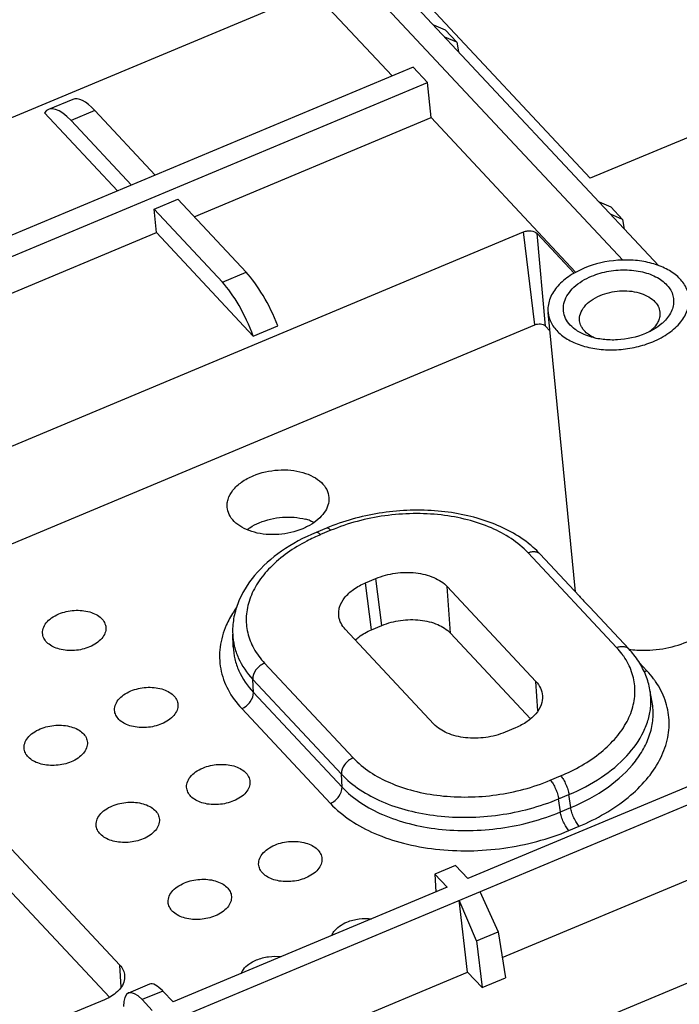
# Model space of a CAD drawing. Header units: millimetres. Extents: x 581 to 1163, y 50 to 458.
# Tile 24 of 29: x 1056 to 1078, y 166 to 199. Entities that reach past the tile are written whole.
import ezdxf

# ---------------------------------------------------------------- set-up
doc = ezdxf.new("R2010")
doc.units = ezdxf.units.MM
doc.header["$LTSCALE"] = 30.734
doc.layers.get('0').update_dxf_attribs({"linetype": 'CONTINUOUS'})
for name, color, linetype in [('CHAMFER', 7, 'CONTINUOUS'), ('DRAFTS', 7, 'CONTINUOUS'), ('ROUNDS', 7, 'CONTINUOUS')]:
    doc.layers.add(name, color=color, linetype=linetype)

msp = doc.modelspace()

# ---------------------------------------------------------------- linework, layer by layer
at = {"color": 7, "linetype": 'Continuous'}
for p, q in [((1010.865, 177.474), (1065.148, 200.209)), ((1057.404, 196.719), (1056.586, 196.377)), ((1018.302, 169.517), (1072.585, 192.253)), ((1072.958, 189.124), (1072.585, 192.253)), ((1073.317, 189.083), (1073.039, 192.201)), ((1020.508, 167.156), (1072.958, 189.124)), ((1059.988, 166.906), (1059.28, 166.609))]:
    msp.add_line(p, q, dxfattribs=at)
for points, knots in [([(1072.585, 192.253), (1072.624, 192.269), (1072.709, 192.291), (1072.867, 192.295), (1072.989, 192.254), (1073.039, 192.201)], [0, 0, 0, 0, 0.269353, 0.541714, 1, 1, 1, 1]), ([(1072.958, 189.124), (1073.02, 189.15), (1073.148, 189.169), (1073.278, 189.125), (1073.317, 189.083)], [0, 0, 0, 0, 0.539783, 1, 1, 1, 1])]:
    msp.add_open_spline(points, degree=3, knots=knots, dxfattribs=at)
at = {"layer": 'CHAMFER', "color": 7, "linetype": 'Continuous'}
for points, knots in [([(1074.32, 188.971), (1074.242, 189.029), (1074.103, 189.157), (1073.962, 189.393), (1073.909, 189.652), (1073.948, 189.916), (1074.076, 190.17), (1074.361, 190.495), (1074.66, 190.67), (1074.876, 190.761)], [0, 0, 0, 0, 0.123964, 0.236951, 0.344396, 0.45362, 0.571301, 0.70146, 1, 1, 1, 1]), ([(1074.876, 190.761), (1075.062, 190.839), (1075.458, 190.952), (1076.066, 190.995), (1076.645, 190.915), (1077.138, 190.717), (1077.448, 190.452), (1077.589, 190.202), (1077.64, 190.007), (1077.638, 189.805), (1077.56, 189.53), (1077.428, 189.347), (1077.322, 189.24)], [0, 0, 0, 0, 0.149467, 0.302136, 0.447991, 0.578747, 0.6909, 0.741453, 0.789961, 0.838379, 0.888679, 1, 1, 1, 1]), ([(1074.472, 189.253), (1074.462, 189.334), (1074.483, 189.512), (1074.627, 189.755), (1074.861, 189.963), (1075.056, 190.068), (1075.163, 190.113)], [0, 0, 0, 0, 0.208895, 0.439626, 0.703701, 1, 1, 1, 1]), ([(1075.163, 190.113), (1075.37, 190.199), (1075.81, 190.297), (1076.361, 190.254), (1076.744, 190.109), (1076.966, 189.958), (1077.12, 189.77), (1077.167, 189.621), (1077.174, 189.549)], [0, 0, 0, 0, 0.286411, 0.567205, 0.693698, 0.806817, 0.907323, 1, 1, 1, 1]), ([(1077.174, 189.549), (1077.179, 189.501), (1077.175, 189.401), (1077.145, 189.305), (1077.125, 189.259)], [0, 0, 0, 0, 0.48942, 1, 1, 1, 1]), ([(1074.551, 189.028), (1074.541, 189.046), (1074.503, 189.116), (1074.479, 189.194), (1074.472, 189.253)], [0, 0, 0, 0, 0.256937, 1, 1, 1, 1]), ([(1077.125, 189.259), (1077.115, 189.236), (1077.068, 189.143), (1077.003, 189.06), (1076.947, 189.003)], [0, 0, 0, 0, 0.236952, 1, 1, 1, 1]), ([(1077.322, 189.24), (1077.296, 189.214), (1077.185, 189.11), (1077.059, 189.022), (1076.959, 188.964)], [0, 0, 0, 0, 0.23833, 1, 1, 1, 1]), ([(1074.812, 188.727), (1074.766, 188.742), (1074.593, 188.804), (1074.428, 188.891), (1074.32, 188.971)], [0, 0, 0, 0, 0.264793, 1, 1, 1, 1]), ([(1074.757, 188.807), (1074.736, 188.823), (1074.657, 188.887), (1074.589, 188.965), (1074.551, 189.028)], [0, 0, 0, 0, 0.264511, 1, 1, 1, 1]), ([(1074.995, 188.674), (1074.973, 188.683), (1074.89, 188.721), (1074.811, 188.768), (1074.757, 188.807)], [0, 0, 0, 0, 0.260732, 1, 1, 1, 1]), ([(1076.684, 188.827), (1076.388, 188.702), (1075.903, 188.598), (1075.267, 188.616), (1074.957, 188.68), (1074.812, 188.727)], [0, 0, 0, 0, 0.506084, 0.759901, 1, 1, 1, 1]), ([(1076.959, 188.964), (1076.938, 188.951), (1076.848, 188.901), (1076.756, 188.856), (1076.684, 188.827)], [0, 0, 0, 0, 0.24516, 1, 1, 1, 1]), ([(1076.947, 189.003), (1076.937, 188.993), (1076.895, 188.953), (1076.85, 188.916), (1076.815, 188.889)], [0, 0, 0, 0, 0.243346, 1, 1, 1, 1])]:
    msp.add_open_spline(points, degree=3, knots=knots, dxfattribs=at)
at = {"layer": 'DRAFTS', "color": 7, "linetype": 'Continuous'}
for p, q in [((1077.124, 191.121), (1055.843, 213.891)), ((1058.065, 210.418), (1075.929, 191.306)), ((1058.299, 208.053), (1068.155, 197.507)), ((1074.831, 194.06), (1068.559, 200.771)), ((1069.546, 199.233), (1069.942, 199.066)), ((1070.337, 198.644), (1069.942, 199.066)), ((1070.337, 198.644), (1069.931, 198.815)), ((1070.337, 198.644), (1070.396, 198.319)), ((1085.145, 198.38), (1074.831, 194.06)), ((1068.866, 197.805), (1013.526, 174.627)), ((1068.866, 197.805), (1069.351, 197.286)), ((1014.011, 174.108), (1069.351, 197.286)), ((1069.468, 196.103), (1069.351, 197.286)), ((1056.449, 196.266), (1058.909, 193.635)), ((1058.148, 196.342), (1057.35, 196.008)), ((1060.181, 194.167), (1058.148, 196.342)), ((1061.494, 192.763), (1069.468, 196.103)), ((1069.468, 196.103), (1074.336, 190.894)), ((1057.35, 196.008), (1059.383, 193.833)), ((1060.144, 193.019), (1060.942, 193.353)), ((1063.242, 190.892), (1060.942, 193.353)), ((1075.125, 193.265), (1075.521, 193.098)), ((1075.916, 192.675), (1075.521, 193.098)), ((1060.222, 192.23), (1060.144, 193.019)), ((1060.144, 193.019), (1062.444, 190.558)), ((1075.916, 192.675), (1075.51, 192.847)), ((1075.916, 192.675), (1075.975, 192.351)), ((1051.92, 188.753), (1060.222, 192.23)), ((1060.222, 192.23), (1063.483, 188.74)), ((1073.039, 192.201), (1074.288, 190.864)), ((1062.444, 190.558), (1063.242, 190.892)), ((1074.332, 180.124), (1073.407, 189.544)), ((1063.483, 188.74), (1064.312, 189.088)), ((1073.317, 189.083), (1073.468, 188.922)), ((1067.264, 180.432), (1067.612, 180.578)), ((1067.815, 178.995), (1067.612, 180.578)), ((1067.467, 178.849), (1067.264, 180.432)), ((1070.014, 180.304), (1072.997, 177.112)), ((1070.123, 178.732), (1070.014, 180.304)), ((1069.564, 175.674), (1066.581, 178.866)), ((1067.467, 178.849), (1067.815, 178.995)), ((1062.806, 178.272), (1062.789, 178.701)), ((1070.123, 178.732), (1072.819, 175.847)), ((1076.738, 177.466), (1076.482, 177.74)), ((1073.066, 176.118), (1072.997, 177.112)), ((1076.914, 176.406), (1076.839, 176.83)), ((1072.315, 175.546), (1071.966, 175.4)), ((1052.68, 174.301), (1058.986, 167.553)), ((1080.035, 174.375), (1070.703, 170.466)), ((1040.541, 157.223), (1080.445, 173.936)), ((1092.656, 173.046), (1034.343, 148.622)), ((1052.788, 172.729), (1058.641, 166.467)), ((1071.866, 167.805), (1080.729, 171.517)), ((1070.294, 170.903), (1069.598, 170.612)), ((1070.703, 170.466), (1070.294, 170.903)), ((1069.598, 170.612), (1070.007, 170.174)), ((1069.598, 170.612), (1069.632, 170.018)), ((1070.007, 170.174), (1060.78, 166.31)), ((1071.113, 170.029), (1071.728, 168.678)), ((1071, 168.373), (1070.415, 169.738)), ((1070.7, 167.317), (1070.415, 169.738)), ((1071, 168.373), (1071.728, 168.678)), ((1071.728, 168.678), (1071.973, 167.128)), ((1071, 168.373), (1071.185, 166.798)), ((1059.037, 166.813), (1058.986, 167.553)), ((1061.943, 163.649), (1070.7, 167.317)), ((1070.7, 167.317), (1071.185, 166.798)), ((1071.185, 166.798), (1071.973, 167.128)), ((1060.434, 166.679), (1059.738, 166.388)), ((1060.78, 166.31), (1060.434, 166.679)), ((1058.477, 166.387), (1056.577, 165.591)), ((1059.738, 166.388), (1060.083, 166.018))]:
    msp.add_line(p, q, dxfattribs=at)
for centre, radius, start, end in [((1064.756, 180.722), 1.915, 70.325, 75.24), ((1076.609, 181.771), 3.613, 262.4559, 266.5875)]:
    msp.add_arc(centre, radius, start, end, dxfattribs=at)
for centre, major_axis, ratio, start_param, end_param in [((1058.398, 194.425), (-0.997, 2.293), 0.320059, -0.73339, -0.00469), ((1057.524, 194.059), (-0.934, 2.319), 0.341997, -0.724252, 0.203044), ((1063.492, 188.976), (-0.997, 2.293), 0.320059, -1.660685, -0.73339), ((1062.617, 188.609), (-0.934, 2.319), 0.341997, -1.651547, -0.724252), ((1060.584, 165.529), (-0.598, 1.376), 0.320059, -0.73339, -0.004437), ((1059.842, 165.219), (-0.56, 1.392), 0.341997, -0.724252, 0.706918)]:
    msp.add_ellipse(centre, major_axis=major_axis, ratio=ratio, start_param=start_param, end_param=end_param, dxfattribs=at)
for points, knots in [([(1078.151, 190.064), (1078.136, 190.19), (1078.049, 190.448), (1077.774, 190.774), (1077.382, 191.033), (1076.896, 191.214), (1076.344, 191.309), (1075.568, 191.314), (1074.982, 191.183), (1074.622, 191.032)], [0, 0, 0, 0, 0.092634, 0.193358, 0.306668, 0.433185, 0.570546, 0.714462, 1, 1, 1, 1]), ([(1074.622, 191.032), (1074.437, 190.954), (1074.097, 190.773), (1073.688, 190.413), (1073.472, 190.053), (1073.402, 189.759), (1073.4, 189.614), (1073.407, 189.544)], [0, 0, 0, 0, 0.295479, 0.559223, 0.790081, 0.896609, 1, 1, 1, 1]), ([(1076.938, 188.555), (1077.126, 188.634), (1077.469, 188.817), (1077.88, 189.183), (1078.095, 189.549), (1078.161, 189.847), (1078.16, 189.993), (1078.151, 190.064)], [0, 0, 0, 0, 0.29596, 0.559649, 0.790104, 0.89652, 1, 1, 1, 1]), ([(1073.407, 189.544), (1073.419, 189.417), (1073.502, 189.157), (1073.772, 188.825), (1074.163, 188.562), (1074.65, 188.377), (1075.204, 188.279), (1075.793, 188.273), (1076.381, 188.361), (1076.759, 188.48), (1076.938, 188.555)], [0, 0, 0, 0, 0.092497, 0.192822, 0.305724, 0.43197, 0.569242, 0.713224, 0.858681, 1, 1, 1, 1]), ([(1063.481, 184.039), (1063.745, 184.149), (1064.174, 184.244), (1064.743, 184.237), (1065.145, 184.163), (1065.497, 184.026), (1065.777, 183.83), (1065.968, 183.586), (1066.021, 183.395), (1066.027, 183.303)], [0, 0, 0, 0, 0.286969, 0.431373, 0.56883, 0.694954, 0.807496, 0.907453, 1, 1, 1, 1]), ([(1062.609, 182.928), (1062.601, 182.98), (1062.597, 183.087), (1062.64, 183.306), (1062.792, 183.576), (1063.091, 183.846), (1063.343, 183.981), (1063.481, 184.039)], [0, 0, 0, 0, 0.103661, 0.209925, 0.439734, 0.703355, 1, 1, 1, 1]), ([(1066.027, 183.303), (1066.033, 183.217), (1066.009, 183.034), (1065.876, 182.778), (1065.66, 182.547), (1065.477, 182.421), (1065.376, 182.364)], [0, 0, 0, 0, 0.21543, 0.448913, 0.709731, 1, 1, 1, 1]), ([(1065.149, 182.253), (1064.893, 182.146), (1064.476, 182.052), (1063.922, 182.053), (1063.527, 182.118), (1063.178, 182.245), (1062.894, 182.427), (1062.692, 182.656), (1062.623, 182.839), (1062.609, 182.928)], [0, 0, 0, 0, 0.284666, 0.428247, 0.565541, 0.692282, 0.806053, 0.907248, 1, 1, 1, 1]), ([(1063.27, 182.222), (1063.301, 182.245), (1063.431, 182.336), (1063.573, 182.41), (1063.684, 182.456)], [0, 0, 0, 0, 0.23974, 1, 1, 1, 1]), ([(1063.684, 182.456), (1063.929, 182.559), (1064.453, 182.678), (1064.991, 182.64), (1065.244, 182.573)], [0, 0, 0, 0, 0.504106, 1, 1, 1, 1]), ([(1065.4, 182.525), (1065.412, 182.52), (1065.458, 182.503), (1065.503, 182.484), (1065.536, 182.469)], [0, 0, 0, 0, 0.253904, 1, 1, 1, 1]), ([(1065.376, 182.364), (1065.358, 182.354), (1065.284, 182.314), (1065.208, 182.278), (1065.149, 182.253)], [0, 0, 0, 0, 0.245832, 1, 1, 1, 1]), ([(1067.612, 180.578), (1067.821, 180.665), (1068.267, 180.783), (1068.939, 180.795), (1069.549, 180.65), (1069.891, 180.435), (1070.014, 180.304)], [0, 0, 0, 0, 0.267531, 0.53806, 0.787534, 1, 1, 1, 1]), ([(1066.366, 179.288), (1066.358, 179.341), (1066.353, 179.451), (1066.397, 179.677), (1066.554, 179.955), (1066.863, 180.233), (1067.121, 180.372), (1067.264, 180.432)], [0, 0, 0, 0, 0.103656, 0.209921, 0.439759, 0.703324, 1, 1, 1, 1]), ([(1074.454, 179.993), (1074.459, 179.988), (1074.478, 179.967), (1074.497, 179.945), (1074.512, 179.929)], [0, 0, 0, 0, 0.227137, 1, 1, 1, 1]), ([(1074.512, 179.929), (1074.557, 179.879), (1074.656, 179.771), (1074.76, 179.666), (1074.815, 179.607)], [0, 0, 0, 0, 0.451483, 1, 1, 1, 1]), ([(1056.933, 179.383), (1057.097, 179.451), (1057.448, 179.529), (1057.886, 179.492), (1058.188, 179.374), (1058.362, 179.253), (1058.48, 179.1), (1058.514, 178.982), (1058.517, 178.924)], [0, 0, 0, 0, 0.28732, 0.568428, 0.694677, 0.807307, 0.907341, 1, 1, 1, 1]), ([(1056.391, 178.693), (1056.381, 178.757), (1056.394, 178.9), (1056.505, 179.095), (1056.691, 179.263), (1056.847, 179.347), (1056.933, 179.383)], [0, 0, 0, 0, 0.208876, 0.438977, 0.703068, 1, 1, 1, 1]), ([(1066.581, 178.866), (1066.525, 178.926), (1066.429, 179.057), (1066.378, 179.212), (1066.366, 179.288)], [0, 0, 0, 0, 0.516108, 1, 1, 1, 1]), ([(1067.815, 178.995), (1068.016, 179.079), (1068.444, 179.192), (1069.09, 179.204), (1069.676, 179.065), (1070.005, 178.858), (1070.123, 178.732)], [0, 0, 0, 0, 0.267531, 0.53806, 0.787534, 1, 1, 1, 1]), ([(1058.517, 178.924), (1058.521, 178.862), (1058.498, 178.726), (1058.384, 178.543), (1058.202, 178.386), (1058.053, 178.306), (1057.971, 178.272)], [0, 0, 0, 0, 0.209115, 0.440818, 0.705105, 1, 1, 1, 1]), ([(1066.918, 178.504), (1066.955, 178.539), (1067.121, 178.679), (1067.314, 178.785), (1067.467, 178.849)], [0, 0, 0, 0, 0.2346, 1, 1, 1, 1]), ([(1057.971, 178.272), (1057.811, 178.205), (1057.47, 178.128), (1057.043, 178.159), (1056.744, 178.267), (1056.567, 178.38), (1056.442, 178.523), (1056.4, 178.637), (1056.391, 178.693)], [0, 0, 0, 0, 0.285002, 0.565184, 0.692037, 0.805898, 0.907158, 1, 1, 1, 1]), ([(1076.394, 178.164), (1076.685, 178.147), (1077.268, 178.178), (1077.83, 178.335), (1078.094, 178.445)], [0, 0, 0, 0, 0.504698, 1, 1, 1, 1]), ([(1059.359, 176.787), (1059.523, 176.856), (1059.873, 176.934), (1060.311, 176.897), (1060.613, 176.779), (1060.788, 176.658), (1060.906, 176.505), (1060.939, 176.386), (1060.943, 176.329)], [0, 0, 0, 0, 0.28732, 0.568428, 0.694677, 0.807307, 0.907341, 1, 1, 1, 1]), ([(1072.997, 177.112), (1073.061, 177.044), (1073.167, 176.894), (1073.214, 176.715), (1073.219, 176.628)], [0, 0, 0, 0, 0.516433, 1, 1, 1, 1]), ([(1058.817, 176.097), (1058.807, 176.162), (1058.819, 176.304), (1058.931, 176.5), (1059.117, 176.668), (1059.273, 176.752), (1059.359, 176.787)], [0, 0, 0, 0, 0.208876, 0.438977, 0.703068, 1, 1, 1, 1]), ([(1073.219, 176.628), (1073.226, 176.524), (1073.189, 176.299), (1072.998, 175.996), (1072.698, 175.735), (1072.45, 175.603), (1072.315, 175.546)], [0, 0, 0, 0, 0.209097, 0.440851, 0.704921, 1, 1, 1, 1]), ([(1060.943, 176.329), (1060.947, 176.266), (1060.924, 176.131), (1060.809, 175.948), (1060.628, 175.791), (1060.478, 175.711), (1060.397, 175.677)], [0, 0, 0, 0, 0.209115, 0.440818, 0.705105, 1, 1, 1, 1]), ([(1060.397, 175.677), (1060.237, 175.61), (1059.896, 175.533), (1059.469, 175.563), (1059.17, 175.672), (1058.993, 175.785), (1058.867, 175.928), (1058.825, 176.042), (1058.817, 176.097)], [0, 0, 0, 0, 0.285002, 0.565184, 0.692037, 0.805898, 0.907158, 1, 1, 1, 1]), ([(1055.77, 174.822), (1055.76, 174.886), (1055.773, 175.029), (1055.884, 175.224), (1056.07, 175.392), (1056.227, 175.476), (1056.312, 175.512)], [0, 0, 0, 0, 0.208876, 0.438977, 0.703068, 1, 1, 1, 1]), ([(1056.312, 175.512), (1056.477, 175.58), (1056.827, 175.658), (1057.265, 175.621), (1057.567, 175.503), (1057.741, 175.382), (1057.86, 175.229), (1057.893, 175.111), (1057.896, 175.053)], [0, 0, 0, 0, 0.28732, 0.568428, 0.694677, 0.807307, 0.907341, 1, 1, 1, 1]), ([(1071.966, 175.4), (1071.758, 175.313), (1071.312, 175.196), (1070.639, 175.183), (1070.029, 175.328), (1069.687, 175.543), (1069.564, 175.674)], [0, 0, 0, 0, 0.267531, 0.53806, 0.787534, 1, 1, 1, 1]), ([(1057.35, 174.401), (1057.191, 174.334), (1056.85, 174.257), (1056.423, 174.288), (1056.123, 174.396), (1055.947, 174.509), (1055.821, 174.652), (1055.779, 174.766), (1055.77, 174.822)], [0, 0, 0, 0, 0.285002, 0.565184, 0.692037, 0.805898, 0.907158, 1, 1, 1, 1]), ([(1057.896, 175.053), (1057.9, 174.991), (1057.878, 174.855), (1057.763, 174.673), (1057.582, 174.515), (1057.432, 174.435), (1057.35, 174.401)], [0, 0, 0, 0, 0.209115, 0.440818, 0.705105, 1, 1, 1, 1]), ([(1061.242, 173.502), (1061.232, 173.567), (1061.245, 173.709), (1061.356, 173.905), (1061.542, 174.073), (1061.698, 174.156), (1061.784, 174.192)], [0, 0, 0, 0, 0.208876, 0.438977, 0.703068, 1, 1, 1, 1]), ([(1061.784, 174.192), (1061.948, 174.261), (1062.299, 174.339), (1062.737, 174.302), (1063.039, 174.184), (1063.213, 174.062), (1063.331, 173.91), (1063.365, 173.791), (1063.368, 173.734)], [0, 0, 0, 0, 0.28732, 0.568428, 0.694677, 0.807307, 0.907341, 1, 1, 1, 1]), ([(1062.822, 173.082), (1062.662, 173.015), (1062.321, 172.938), (1061.894, 172.968), (1061.595, 173.077), (1061.418, 173.19), (1061.293, 173.333), (1061.251, 173.447), (1061.242, 173.502)], [0, 0, 0, 0, 0.285002, 0.565184, 0.692037, 0.805898, 0.907158, 1, 1, 1, 1]), ([(1063.368, 173.734), (1063.372, 173.671), (1063.349, 173.536), (1063.235, 173.353), (1063.053, 173.196), (1062.904, 173.116), (1062.822, 173.082)], [0, 0, 0, 0, 0.209115, 0.440818, 0.705105, 1, 1, 1, 1]), ([(1058.196, 172.226), (1058.186, 172.291), (1058.198, 172.433), (1058.31, 172.629), (1058.496, 172.797), (1058.652, 172.881), (1058.738, 172.917)], [0, 0, 0, 0, 0.208876, 0.438977, 0.703068, 1, 1, 1, 1]), ([(1058.738, 172.917), (1058.902, 172.985), (1059.253, 173.063), (1059.69, 173.026), (1059.993, 172.908), (1060.167, 172.787), (1060.285, 172.634), (1060.318, 172.516), (1060.322, 172.458)], [0, 0, 0, 0, 0.28732, 0.568428, 0.694677, 0.807307, 0.907341, 1, 1, 1, 1]), ([(1059.776, 171.806), (1059.616, 171.739), (1059.275, 171.662), (1058.848, 171.693), (1058.549, 171.801), (1058.372, 171.914), (1058.247, 172.057), (1058.204, 172.171), (1058.196, 172.226)], [0, 0, 0, 0, 0.285002, 0.565184, 0.692037, 0.805898, 0.907158, 1, 1, 1, 1]), ([(1060.322, 172.458), (1060.326, 172.395), (1060.303, 172.26), (1060.188, 172.077), (1060.007, 171.92), (1059.858, 171.84), (1059.776, 171.806)], [0, 0, 0, 0, 0.209115, 0.440818, 0.705105, 1, 1, 1, 1]), ([(1063.668, 170.907), (1063.658, 170.972), (1063.67, 171.114), (1063.782, 171.31), (1063.968, 171.478), (1064.124, 171.561), (1064.21, 171.597)], [0, 0, 0, 0, 0.208876, 0.438977, 0.703068, 1, 1, 1, 1]), ([(1064.21, 171.597), (1064.374, 171.666), (1064.724, 171.744), (1065.162, 171.707), (1065.464, 171.589), (1065.639, 171.467), (1065.757, 171.315), (1065.79, 171.196), (1065.794, 171.139)], [0, 0, 0, 0, 0.28732, 0.568428, 0.694677, 0.807307, 0.907341, 1, 1, 1, 1]), ([(1065.248, 170.487), (1065.088, 170.42), (1064.747, 170.343), (1064.32, 170.373), (1064.021, 170.482), (1063.844, 170.595), (1063.719, 170.738), (1063.676, 170.851), (1063.668, 170.907)], [0, 0, 0, 0, 0.285002, 0.565184, 0.692037, 0.805898, 0.907158, 1, 1, 1, 1]), ([(1065.794, 171.139), (1065.798, 171.076), (1065.775, 170.941), (1065.66, 170.758), (1065.479, 170.6), (1065.329, 170.521), (1065.248, 170.487)], [0, 0, 0, 0, 0.209115, 0.440818, 0.705105, 1, 1, 1, 1]), ([(1060.621, 169.631), (1060.611, 169.696), (1060.624, 169.838), (1060.735, 170.034), (1060.921, 170.202), (1061.078, 170.286), (1061.163, 170.321)], [0, 0, 0, 0, 0.208876, 0.438977, 0.703068, 1, 1, 1, 1]), ([(1061.163, 170.321), (1061.328, 170.39), (1061.678, 170.468), (1062.116, 170.431), (1062.418, 170.313), (1062.592, 170.191), (1062.711, 170.039), (1062.744, 169.92), (1062.747, 169.863)], [0, 0, 0, 0, 0.28732, 0.568428, 0.694677, 0.807307, 0.907341, 1, 1, 1, 1]), ([(1062.747, 169.863), (1062.751, 169.8), (1062.729, 169.665), (1062.614, 169.482), (1062.433, 169.325), (1062.283, 169.245), (1062.201, 169.211)], [0, 0, 0, 0, 0.209115, 0.440818, 0.705105, 1, 1, 1, 1]), ([(1062.201, 169.211), (1062.042, 169.144), (1061.701, 169.067), (1061.274, 169.097), (1060.974, 169.206), (1060.798, 169.319), (1060.672, 169.462), (1060.63, 169.576), (1060.621, 169.631)], [0, 0, 0, 0, 0.285002, 0.565184, 0.692037, 0.805898, 0.907158, 1, 1, 1, 1]), ([(1066.123, 168.549), (1066.142, 168.596), (1066.211, 168.716), (1066.384, 168.877), (1066.546, 168.965), (1066.635, 169.002)], [0, 0, 0, 0, 0.217374, 0.584412, 1, 1, 1, 1]), ([(1066.635, 169.002), (1066.765, 169.056), (1067.041, 169.128), (1067.327, 169.131), (1067.467, 169.113)], [0, 0, 0, 0, 0.497859, 1, 1, 1, 1]), ([(1063.589, 167.726), (1063.718, 167.781), (1063.995, 167.852), (1064.281, 167.855), (1064.421, 167.837)], [0, 0, 0, 0, 0.497859, 1, 1, 1, 1]), ([(1058.986, 167.553), (1059.033, 167.503), (1059.112, 167.391), (1059.147, 167.258), (1059.151, 167.193)], [0, 0, 0, 0, 0.516433, 1, 1, 1, 1]), ([(1063.077, 167.274), (1063.095, 167.321), (1063.165, 167.44), (1063.338, 167.601), (1063.5, 167.689), (1063.589, 167.726)], [0, 0, 0, 0, 0.217374, 0.584412, 1, 1, 1, 1]), ([(1059.151, 167.193), (1059.156, 167.121), (1059.133, 166.967), (1059.056, 166.833), (1059.008, 166.77)], [0, 0, 0, 0, 0.476974, 1, 1, 1, 1]), ([(1059.008, 166.77), (1058.977, 166.73), (1058.829, 166.568), (1058.634, 166.453), (1058.477, 166.387)], [0, 0, 0, 0, 0.227908, 1, 1, 1, 1])]:
    msp.add_open_spline(points, degree=3, knots=knots, dxfattribs=at)
at = {"layer": 'ROUNDS', "color": 7, "linetype": 'Continuous'}
for p, q in [((1065.945, 182.274), (1065.597, 182.128)), ((1066.096, 182.2), (1065.748, 182.054)), ((1075.717, 178.251), (1072.733, 181.443)), ((1074.455, 179.992), (1073.141, 181.398)), ((1076.124, 178.206), (1074.815, 179.607)), ((1063.861, 177.727), (1066.845, 174.535)), ((1063.467, 177.179), (1066.45, 173.987)), ((1063.488, 176.741), (1063.467, 177.179)), ((1063.488, 176.741), (1066.472, 173.549)), ((1063.094, 176.193), (1066.077, 173.001)), ((1066.472, 173.549), (1066.45, 173.987)), ((1073.482, 173.779), (1073.83, 173.924)), ((1073.765, 173.153), (1074.113, 173.299)), ((1074.174, 172.857), (1074.113, 173.299)), ((1073.825, 172.711), (1073.765, 173.153)), ((1073.825, 172.711), (1074.174, 172.857)), ((1074.108, 172.085), (1074.456, 172.231))]:
    msp.add_line(p, q, dxfattribs=at)
for centre, radius, start, end in [((1068.674, 175.757), 7.065, 111.7992, 112.724), ((1068.176, 176.252), 6.289, 112.7105, 117.3436), ((1070.453, 178.852), 3.703, 48.5061, 50.4523), ((1070.645, 179.063), 3.418, 43.0894, 48.5705), ((1074.379, 176.388), 2.499, 10.176, 21.6454), ((1074.74, 176.455), 2.132, 5.4229, 10.1145), ((1074.707, 176.454), 2.165, 355.2603, 5.3725)]:
    msp.add_arc(centre, radius, start, end, dxfattribs=at)
for points, knots in [([(1072.811, 181.707), (1072.405, 182.043), (1071.665, 182.433), (1070.589, 182.736), (1069.387, 182.912), (1067.834, 182.861), (1066.623, 182.546), (1066.051, 182.317)], [0, 0, 0, 0, 0.22387, 0.34624, 0.474095, 0.738417, 1, 1, 1, 1]), ([(1072.733, 181.443), (1072.394, 181.806), (1071.71, 182.236), (1070.684, 182.579), (1069.795, 182.739), (1068.858, 182.782), (1067.601, 182.685), (1066.673, 182.441), (1066.096, 182.2)], [0, 0, 0, 0, 0.212212, 0.333234, 0.46206, 0.596232, 0.732788, 1, 1, 1, 1]), ([(1065.597, 182.128), (1065.189, 181.957), (1064.435, 181.556), (1063.509, 180.746), (1062.997, 179.922), (1062.804, 179.226), (1062.781, 178.874), (1062.789, 178.701)], [0, 0, 0, 0, 0.282551, 0.541154, 0.777145, 0.889525, 1, 1, 1, 1]), ([(1065.748, 182.054), (1065.734, 182.068), (1065.708, 182.093), (1065.661, 182.126), (1065.618, 182.137), (1065.597, 182.128)], [0, 0, 0, 0, 0.337894, 0.614465, 1, 1, 1, 1]), ([(1066.096, 182.2), (1066.083, 182.214), (1066.056, 182.239), (1066.009, 182.272), (1065.966, 182.283), (1065.945, 182.274)], [0, 0, 0, 0, 0.337894, 0.614465, 1, 1, 1, 1]), ([(1065.287, 181.839), (1064.838, 181.606), (1064.223, 181.184), (1063.626, 180.457), (1063.343, 179.897), (1063.22, 179.317), (1063.268, 178.741), (1063.484, 178.194), (1063.723, 177.875), (1063.861, 177.727)], [0, 0, 0, 0, 0.295965, 0.427095, 0.54752, 0.660137, 0.769552, 0.881251, 1, 1, 1, 1]), ([(1072.733, 181.443), (1072.771, 181.459), (1072.847, 181.482), (1072.961, 181.487), (1073.064, 181.461), (1073.119, 181.421), (1073.141, 181.398)], [0, 0, 0, 0, 0.283293, 0.543003, 0.778862, 1, 1, 1, 1]), ([(1062.91, 179.593), (1062.876, 179.545), (1062.749, 179.356), (1062.64, 179.155), (1062.572, 179)], [0, 0, 0, 0, 0.257288, 1, 1, 1, 1]), ([(1062.572, 179), (1062.47, 178.767), (1062.329, 178.281), (1062.348, 177.523), (1062.607, 176.802), (1062.914, 176.385), (1063.094, 176.193)], [0, 0, 0, 0, 0.252079, 0.493785, 0.738894, 1, 1, 1, 1]), ([(1062.789, 178.701), (1062.794, 178.565), (1062.832, 178.292), (1063.016, 177.753), (1063.268, 177.392), (1063.467, 177.179)], [0, 0, 0, 0, 0.24062, 0.484717, 1, 1, 1, 1]), ([(1062.806, 178.272), (1062.812, 178.135), (1062.85, 177.86), (1063.035, 177.319), (1063.288, 176.955), (1063.488, 176.741)], [0, 0, 0, 0, 0.24062, 0.484717, 1, 1, 1, 1]), ([(1075.717, 178.251), (1075.755, 178.267), (1075.831, 178.29), (1075.945, 178.295), (1076.047, 178.269), (1076.103, 178.229), (1076.124, 178.206)], [0, 0, 0, 0, 0.283293, 0.543003, 0.778862, 1, 1, 1, 1]), ([(1075.955, 177.956), (1075.938, 177.982), (1075.864, 178.084), (1075.782, 178.181), (1075.717, 178.251)], [0, 0, 0, 0, 0.245788, 1, 1, 1, 1]), ([(1076.702, 177.31), (1076.637, 177.473), (1076.471, 177.792), (1076.248, 178.074), (1076.124, 178.206)], [0, 0, 0, 0, 0.492399, 1, 1, 1, 1]), ([(1073.83, 173.924), (1074.317, 174.128), (1074.995, 174.511), (1075.705, 175.194), (1076.08, 175.734), (1076.303, 176.304), (1076.36, 176.886), (1076.246, 177.453), (1076.066, 177.796), (1075.955, 177.956)], [0, 0, 0, 0, 0.30136, 0.436219, 0.559853, 0.673914, 0.781932, 0.888852, 1, 1, 1, 1]), ([(1063.861, 177.727), (1063.805, 177.703), (1063.697, 177.637), (1063.533, 177.467), (1063.461, 177.29), (1063.467, 177.179)], [0, 0, 0, 0, 0.26107, 0.527413, 1, 1, 1, 1]), ([(1076.738, 177.466), (1076.73, 177.463), (1076.7, 177.451), (1076.668, 177.441), (1076.644, 177.436)], [0, 0, 0, 0, 0.254844, 1, 1, 1, 1]), ([(1077.027, 177.108), (1077.006, 177.139), (1076.916, 177.264), (1076.817, 177.381), (1076.738, 177.466)], [0, 0, 0, 0, 0.245778, 1, 1, 1, 1]), ([(1074.456, 172.231), (1075.045, 172.478), (1075.865, 172.941), (1076.723, 173.767), (1077.177, 174.42), (1077.447, 175.11), (1077.516, 175.813), (1077.379, 176.5), (1077.161, 176.915), (1077.027, 177.108)], [0, 0, 0, 0, 0.30136, 0.436223, 0.559863, 0.673929, 0.781949, 0.888864, 1, 1, 1, 1]), ([(1063.094, 176.193), (1063.151, 176.217), (1063.259, 176.283), (1063.422, 176.453), (1063.494, 176.63), (1063.488, 176.741)], [0, 0, 0, 0, 0.26107, 0.527413, 1, 1, 1, 1]), ([(1074.113, 173.299), (1074.492, 173.458), (1075.193, 173.823), (1076.062, 174.536), (1076.57, 175.243), (1076.798, 175.833), (1076.852, 176.129), (1076.864, 176.275)], [0, 0, 0, 0, 0.291094, 0.554699, 0.788758, 0.896584, 1, 1, 1, 1]), ([(1074.174, 172.857), (1074.614, 173.041), (1075.414, 173.471), (1076.232, 174.218), (1076.668, 174.886), (1076.874, 175.389), (1076.963, 175.902), (1076.943, 176.242), (1076.914, 176.406)], [0, 0, 0, 0, 0.296825, 0.560018, 0.67886, 0.790245, 0.896314, 1, 1, 1, 1]), ([(1066.845, 174.535), (1066.788, 174.511), (1066.68, 174.445), (1066.517, 174.275), (1066.445, 174.098), (1066.45, 173.987)], [0, 0, 0, 0, 0.26107, 0.527413, 1, 1, 1, 1]), ([(1066.845, 174.535), (1067.184, 174.172), (1067.868, 173.742), (1068.895, 173.399), (1069.783, 173.239), (1070.72, 173.196), (1071.978, 173.293), (1072.905, 173.537), (1073.482, 173.779)], [0, 0, 0, 0, 0.212212, 0.333234, 0.46206, 0.596232, 0.732788, 1, 1, 1, 1]), ([(1066.45, 173.987), (1066.824, 173.587), (1067.578, 173.113), (1068.709, 172.735), (1069.688, 172.559), (1070.721, 172.511), (1072.107, 172.618), (1073.129, 172.887), (1073.765, 173.153)], [0, 0, 0, 0, 0.212215, 0.333235, 0.46206, 0.59623, 0.732785, 1, 1, 1, 1]), ([(1073.83, 173.924), (1073.866, 173.887), (1073.932, 173.795), (1074.013, 173.639), (1074.077, 173.471), (1074.105, 173.355), (1074.113, 173.299)], [0, 0, 0, 0, 0.222835, 0.485724, 0.756126, 1, 1, 1, 1]), ([(1066.077, 173.001), (1066.134, 173.025), (1066.242, 173.091), (1066.405, 173.261), (1066.477, 173.438), (1066.472, 173.549)], [0, 0, 0, 0, 0.26107, 0.527413, 1, 1, 1, 1]), ([(1066.472, 173.549), (1066.848, 173.147), (1067.606, 172.67), (1068.743, 172.291), (1069.727, 172.113), (1070.765, 172.065), (1072.159, 172.173), (1073.186, 172.443), (1073.825, 172.711)], [0, 0, 0, 0, 0.212215, 0.333235, 0.46206, 0.59623, 0.732785, 1, 1, 1, 1]), ([(1073.482, 173.779), (1073.517, 173.741), (1073.583, 173.649), (1073.665, 173.494), (1073.729, 173.325), (1073.757, 173.209), (1073.765, 173.153)], [0, 0, 0, 0, 0.222835, 0.485724, 0.756126, 1, 1, 1, 1]), ([(1066.077, 173.001), (1066.488, 172.562), (1067.316, 172.041), (1068.558, 171.626), (1069.632, 171.433), (1070.766, 171.38), (1072.287, 171.498), (1073.41, 171.793), (1074.108, 172.085)], [0, 0, 0, 0, 0.212213, 0.333234, 0.46206, 0.596231, 0.732787, 1, 1, 1, 1]), ([(1074.456, 172.231), (1074.421, 172.269), (1074.355, 172.361), (1074.273, 172.516), (1074.209, 172.685), (1074.181, 172.801), (1074.174, 172.857)], [0, 0, 0, 0, 0.222835, 0.485724, 0.756126, 1, 1, 1, 1]), ([(1074.108, 172.085), (1074.073, 172.123), (1074.007, 172.215), (1073.925, 172.37), (1073.861, 172.539), (1073.833, 172.655), (1073.825, 172.711)], [0, 0, 0, 0, 0.222835, 0.485724, 0.756126, 1, 1, 1, 1])]:
    msp.add_open_spline(points, degree=3, knots=knots, dxfattribs=at)

doc.saveas('drawing.dxf')
